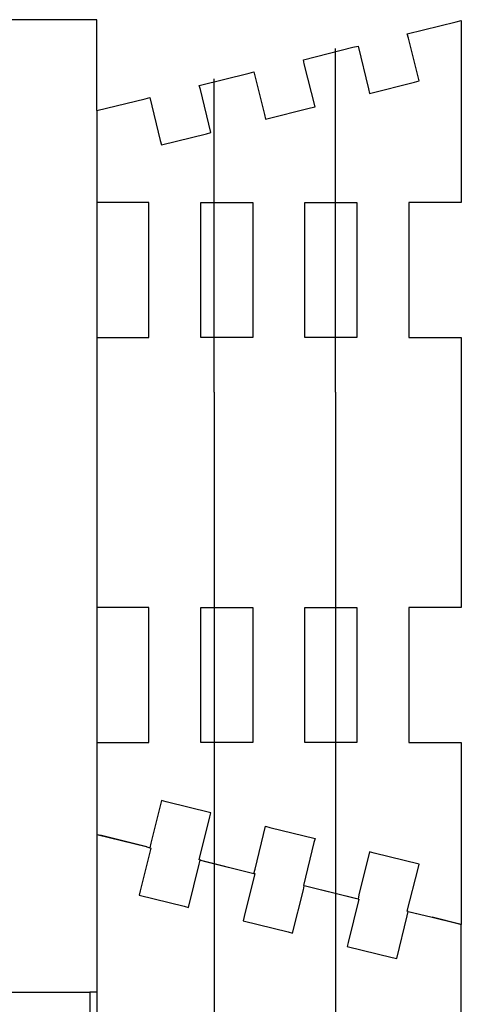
# Model space of a CAD drawing. Header units: millimetres. Extents: x -136 to 64, y -163 to 231.
# Tile 256 of 256: x -1 to 35, y 149 to 231. Entities that reach past the tile are written whole.
import ezdxf

# ---------------------------------------------------------------- set-up
doc = ezdxf.new("R2010")
doc.units = ezdxf.units.MM
doc.header["$MEASUREMENT"] = 0
doc.layers.add('Layer 1', color=7, linetype='Continuous')

msp = doc.modelspace()

# ---------------------------------------------------------------- linework, layer by layer
at = {"layer": 'Layer 1', "color": 5, "lineweight": 25}
for points, knots in [([(5.0449, 223.5487), (5.0449, 223.5487), (5.0449, 231.1158), (5.0449, 231.1158), (5.0449, 231.1158), (0.4146, 231.1158), (0.4146, 231.1158), (0.4146, 231.1158), (-45.9404, 231.1158), (-45.9404, 231.1158), (-45.9404, 231.1158), (-46.2843, 231.1158), (-46.2843, 231.1158), (-46.2843, 231.1158), (-49.6974, 231.1158), (-49.6974, 231.1158)], [0, 0, 0, 0, 0.2, 0.2, 0.2, 0.4, 0.4, 0.4, 0.6, 0.6, 0.6, 0.8, 0.8, 0.8, 1, 1, 1, 1]), ([(5.0449, 223.5487), (5.0449, 223.5487), (9.0665, 224.5277), (9.0665, 224.5277), (9.0665, 224.5277), (9.4634, 224.6335), (9.4634, 224.6335), (9.4634, 224.6335), (10.3365, 221.0616), (10.3365, 221.0616), (10.3365, 221.0616), (10.4424, 220.6912), (10.4424, 220.6912), (10.4424, 220.6912), (14.173, 221.6173), (14.173, 221.6173), (14.173, 221.6173), (14.5434, 221.7231), (14.5434, 221.7231), (14.5434, 221.7231), (13.6703, 225.295), (13.6703, 225.295), (13.6703, 225.295), (13.5644, 225.6389), (13.5644, 225.6389), (13.5644, 225.6389), (17.7184, 226.6708), (17.7184, 226.6708), (17.7184, 226.6708), (18.1153, 226.7766), (18.1153, 226.7766), (18.1153, 226.7766), (19.0149, 223.2048), (19.0149, 223.2048), (19.0149, 223.2048), (19.0942, 222.8344), (19.0942, 222.8344), (19.0942, 222.8344), (22.8249, 223.7604), (22.8249, 223.7604), (22.8249, 223.7604), (23.2217, 223.8662), (23.2217, 223.8662), (23.2217, 223.8662), (22.3221, 227.4381), (22.3221, 227.4381), (22.3221, 227.4381), (22.2428, 227.7821), (22.2428, 227.7821), (22.2428, 227.7821), (26.3703, 228.8139), (26.3703, 228.8139), (26.3703, 228.8139), (26.7936, 228.9198), (26.7936, 228.9198), (26.7936, 228.9198), (27.6667, 225.3479), (27.6667, 225.3479), (27.6667, 225.3479), (27.7461, 224.9775), (27.7461, 224.9775), (27.7461, 224.9775), (31.5032, 225.9035), (31.5032, 225.9035), (31.5032, 225.9035), (31.8736, 226.0094), (31.8736, 226.0094), (31.8736, 226.0094), (31.0005, 229.5812), (31.0005, 229.5812), (31.0005, 229.5812), (30.8946, 229.9252), (30.8946, 229.9252), (30.8946, 229.9252), (34.9692, 230.9306), (34.9692, 230.9306), (34.9692, 230.9306), (35.3926, 231.0364), (35.3926, 231.0364), (35.3926, 231.0364), (35.3926, 217.2781), (35.3926, 217.2781), (35.3926, 217.2781), (35.3926, 215.8758), (35.3926, 215.8758), (35.3926, 215.8758), (31.4238, 215.8758), (31.4238, 215.8758), (31.4238, 215.8758), (31.0269, 215.8758), (31.0269, 215.8758), (31.0269, 215.8758), (31.0269, 205.6629), (31.0269, 205.6629), (31.0269, 205.6629), (31.0269, 204.631), (31.0269, 204.631), (31.0269, 204.631), (34.9957, 204.631), (34.9957, 204.631), (34.9957, 204.631), (35.3926, 204.631), (35.3926, 204.631), (35.3926, 204.631), (35.3926, 184.1787), (35.3926, 184.1787), (35.3926, 184.1787), (35.3926, 182.1414), (35.3926, 182.1414), (35.3926, 182.1414), (31.4238, 182.1414), (31.4238, 182.1414), (31.4238, 182.1414), (31.0269, 182.1414), (31.0269, 182.1414), (31.0269, 182.1414), (31.0269, 171.9021), (31.0269, 171.9021), (31.0269, 171.9021), (31.0269, 170.8966), (31.0269, 170.8966), (31.0269, 170.8966), (34.9957, 170.8966), (34.9957, 170.8966), (34.9957, 170.8966), (35.3926, 170.8966), (35.3926, 170.8966), (35.3926, 170.8966), (35.3926, 157.1119), (35.3926, 157.1119), (35.3926, 157.1119), (35.3926, 155.736), (35.3926, 155.736)], [0, 0, 0, 0, 0.0227273, 0.0227273, 0.0227273, 0.0454545, 0.0454545, 0.0454545, 0.0681818, 0.0681818, 0.0681818, 0.0909091, 0.0909091, 0.0909091, 0.1136364, 0.1136364, 0.1136364, 0.1363636, 0.1363636, 0.1363636, 0.1590909, 0.1590909, 0.1590909, 0.1818182, 0.1818182, 0.1818182, 0.2045455, 0.2045455, 0.2045455, 0.2272727, 0.2272727, 0.2272727, 0.25, 0.25, 0.25, 0.2727273, 0.2727273, 0.2727273, 0.2954545, 0.2954545, 0.2954545, 0.3181818, 0.3181818, 0.3181818, 0.3409091, 0.3409091, 0.3409091, 0.3636364, 0.3636364, 0.3636364, 0.3863636, 0.3863636, 0.3863636, 0.4090909, 0.4090909, 0.4090909, 0.4318182, 0.4318182, 0.4318182, 0.4545455, 0.4545455, 0.4545455, 0.4772727, 0.4772727, 0.4772727, 0.5, 0.5, 0.5, 0.5227273, 0.5227273, 0.5227273, 0.5454545, 0.5454545, 0.5454545, 0.5681818, 0.5681818, 0.5681818, 0.5909091, 0.5909091, 0.5909091, 0.6136364, 0.6136364, 0.6136364, 0.6363636, 0.6363636, 0.6363636, 0.6590909, 0.6590909, 0.6590909, 0.6818182, 0.6818182, 0.6818182, 0.7045455, 0.7045455, 0.7045455, 0.7272727, 0.7272727, 0.7272727, 0.75, 0.75, 0.75, 0.7727273, 0.7727273, 0.7727273, 0.7954545, 0.7954545, 0.7954545, 0.8181818, 0.8181818, 0.8181818, 0.8409091, 0.8409091, 0.8409091, 0.8636364, 0.8636364, 0.8636364, 0.8863636, 0.8863636, 0.8863636, 0.9090909, 0.9090909, 0.9090909, 0.9318182, 0.9318182, 0.9318182, 0.9545455, 0.9545455, 0.9545455, 0.9772727, 0.9772727, 0.9772727, 1, 1, 1, 1]), ([(5.0449, 223.5487), (5.0449, 223.5487), (5.0449, 222.8608), (5.0449, 222.8608), (5.0449, 222.8608), (5.0449, 215.8758), (5.0449, 215.8758)], [0, 0, 0, 0, 0.5, 0.5, 0.5, 1, 1, 1, 1]), ([(5.0449, 204.631), (5.0449, 204.631), (8.9871, 204.631), (8.9871, 204.631), (8.9871, 204.631), (9.384, 204.631), (9.384, 204.631), (9.384, 204.631), (9.384, 214.8704), (9.384, 214.8704), (9.384, 214.8704), (9.384, 215.8758), (9.384, 215.8758), (9.384, 215.8758), (5.4417, 215.8758), (5.4417, 215.8758), (5.4417, 215.8758), (5.0449, 215.8758), (5.0449, 215.8758)], [0, 0, 0, 0, 0.1666667, 0.1666667, 0.1666667, 0.3333333, 0.3333333, 0.3333333, 0.5, 0.5, 0.5, 0.6666667, 0.6666667, 0.6666667, 0.8333333, 0.8333333, 0.8333333, 1, 1, 1, 1]), ([(18.0359, 215.8758), (18.0359, 215.8758), (14.0936, 215.8758), (14.0936, 215.8758), (14.0936, 215.8758), (13.6967, 215.8758), (13.6967, 215.8758), (13.6967, 215.8758), (13.6967, 205.6629), (13.6967, 205.6629), (13.6967, 205.6629), (13.6967, 204.631), (13.6967, 204.631), (13.6967, 204.631), (17.639, 204.631), (17.639, 204.631), (17.639, 204.631), (18.0359, 204.631), (18.0359, 204.631), (18.0359, 204.631), (18.0359, 214.8704), (18.0359, 214.8704), (18.0359, 214.8704), (18.0359, 215.8758), (18.0359, 215.8758)], [0, 0, 0, 0, 0.125, 0.125, 0.125, 0.25, 0.25, 0.25, 0.375, 0.375, 0.375, 0.5, 0.5, 0.5, 0.625, 0.625, 0.625, 0.75, 0.75, 0.75, 0.875, 0.875, 0.875, 1, 1, 1, 1]), ([(26.6878, 215.8758), (26.6878, 215.8758), (22.7455, 215.8758), (22.7455, 215.8758), (22.7455, 215.8758), (22.3751, 215.8758), (22.3751, 215.8758), (22.3751, 215.8758), (22.3751, 205.6629), (22.3751, 205.6629), (22.3751, 205.6629), (22.3751, 204.631), (22.3751, 204.631), (22.3751, 204.631), (26.2909, 204.631), (26.2909, 204.631), (26.2909, 204.631), (26.6878, 204.631), (26.6878, 204.631), (26.6878, 204.631), (26.6878, 214.8704), (26.6878, 214.8704), (26.6878, 214.8704), (26.6878, 215.8758), (26.6878, 215.8758)], [0, 0, 0, 0, 0.125, 0.125, 0.125, 0.25, 0.25, 0.25, 0.375, 0.375, 0.375, 0.5, 0.5, 0.5, 0.625, 0.625, 0.625, 0.75, 0.75, 0.75, 0.875, 0.875, 0.875, 1, 1, 1, 1]), ([(5.0449, 204.631), (5.0449, 204.631), (5.0449, 202.5937), (5.0449, 202.5937), (5.0449, 202.5937), (5.0449, 182.1414), (5.0449, 182.1414)], [0, 0, 0, 0, 0.5, 0.5, 0.5, 1, 1, 1, 1]), ([(5.0449, 170.8966), (5.0449, 170.8966), (8.9871, 170.8966), (8.9871, 170.8966), (8.9871, 170.8966), (9.384, 170.8966), (9.384, 170.8966), (9.384, 170.8966), (9.384, 181.1096), (9.384, 181.1096), (9.384, 181.1096), (9.384, 182.1414), (9.384, 182.1414), (9.384, 182.1414), (5.4417, 182.1414), (5.4417, 182.1414), (5.4417, 182.1414), (5.0449, 182.1414), (5.0449, 182.1414)], [0, 0, 0, 0, 0.1666667, 0.1666667, 0.1666667, 0.3333333, 0.3333333, 0.3333333, 0.5, 0.5, 0.5, 0.6666667, 0.6666667, 0.6666667, 0.8333333, 0.8333333, 0.8333333, 1, 1, 1, 1]), ([(13.6967, 182.1414), (13.6967, 182.1414), (13.6967, 171.9021), (13.6967, 171.9021), (13.6967, 171.9021), (13.6967, 170.8966), (13.6967, 170.8966), (13.6967, 170.8966), (17.639, 170.8966), (17.639, 170.8966), (17.639, 170.8966), (18.0359, 170.8966), (18.0359, 170.8966), (18.0359, 170.8966), (18.0359, 181.1096), (18.0359, 181.1096), (18.0359, 181.1096), (18.0359, 182.1414), (18.0359, 182.1414), (18.0359, 182.1414), (14.0936, 182.1414), (14.0936, 182.1414), (14.0936, 182.1414), (13.6967, 182.1414), (13.6967, 182.1414)], [0, 0, 0, 0, 0.125, 0.125, 0.125, 0.25, 0.25, 0.25, 0.375, 0.375, 0.375, 0.5, 0.5, 0.5, 0.625, 0.625, 0.625, 0.75, 0.75, 0.75, 0.875, 0.875, 0.875, 1, 1, 1, 1]), ([(22.3751, 182.1414), (22.3751, 182.1414), (22.3751, 171.9021), (22.3751, 171.9021), (22.3751, 171.9021), (22.3751, 170.8966), (22.3751, 170.8966), (22.3751, 170.8966), (26.2909, 170.8966), (26.2909, 170.8966), (26.2909, 170.8966), (26.6878, 170.8966), (26.6878, 170.8966), (26.6878, 170.8966), (26.6878, 181.1096), (26.6878, 181.1096), (26.6878, 181.1096), (26.6878, 182.1414), (26.6878, 182.1414), (26.6878, 182.1414), (22.7455, 182.1414), (22.7455, 182.1414), (22.7455, 182.1414), (22.3751, 182.1414), (22.3751, 182.1414)], [0, 0, 0, 0, 0.125, 0.125, 0.125, 0.25, 0.25, 0.25, 0.375, 0.375, 0.375, 0.5, 0.5, 0.5, 0.625, 0.625, 0.625, 0.75, 0.75, 0.75, 0.875, 0.875, 0.875, 1, 1, 1, 1]), ([(5.0449, 170.8966), (5.0449, 170.8966), (5.0449, 170.1823), (5.0449, 170.1823), (5.0449, 170.1823), (5.0449, 163.2237), (5.0449, 163.2237)], [0, 0, 0, 0, 0.5, 0.5, 0.5, 1, 1, 1, 1]), ([(13.6967, 161.1071), (13.6967, 161.1071), (13.5644, 161.1335), (13.5644, 161.1335), (13.5644, 161.1335), (14.464, 164.7054), (14.464, 164.7054), (14.464, 164.7054), (14.5434, 165.0494), (14.5434, 165.0494), (14.5434, 165.0494), (10.8128, 165.9754), (10.8128, 165.9754), (10.8128, 165.9754), (10.4424, 166.0812), (10.4424, 166.0812), (10.4424, 166.0812), (9.5428, 162.5094), (9.5428, 162.5094), (9.5428, 162.5094), (9.4634, 162.1389), (9.4634, 162.1389)], [0, 0, 0, 0, 0.1428571, 0.1428571, 0.1428571, 0.2857143, 0.2857143, 0.2857143, 0.4285714, 0.4285714, 0.4285714, 0.5714286, 0.5714286, 0.5714286, 0.7142857, 0.7142857, 0.7142857, 0.8571429, 0.8571429, 0.8571429, 1, 1, 1, 1]), ([(9.1988, 162.2183), (9.1988, 162.2183), (5.4417, 163.1444), (5.4417, 163.1444), (5.4417, 163.1444), (5.0449, 163.2237), (5.0449, 163.2237)], [0, 0, 0, 0, 0.5, 0.5, 0.5, 1, 1, 1, 1]), ([(9.1988, 162.2183), (9.1988, 162.2183), (9.1459, 162.2183), (9.1459, 162.2183), (9.1459, 162.2183), (5.0449, 163.2237), (5.0449, 163.2237)], [0, 0, 0, 0, 0.5, 0.5, 0.5, 1, 1, 1, 1]), ([(5.0449, 163.2237), (5.0449, 163.2237), (5.0449, 161.8479), (5.0449, 161.8479), (5.0449, 161.8479), (5.0449, 157.4823), (5.0449, 157.4823), (5.0449, 157.4823), (5.0449, 150.1004), (5.0449, 150.1004)], [0, 0, 0, 0, 0.3333333, 0.3333333, 0.3333333, 0.6666667, 0.6666667, 0.6666667, 1, 1, 1, 1]), ([(18.1153, 159.9958), (18.1153, 159.9958), (18.2211, 160.3662), (18.2211, 160.3662), (18.2211, 160.3662), (19.0942, 163.9381), (19.0942, 163.9381), (19.0942, 163.9381), (19.4646, 163.8323), (19.4646, 163.8323), (19.4646, 163.8323), (23.2217, 162.9062), (23.2217, 162.9062), (23.2217, 162.9062), (23.1159, 162.5623), (23.1159, 162.5623), (23.1159, 162.5623), (22.2428, 158.9904), (22.2428, 158.9904), (22.2428, 158.9904), (22.3221, 158.9639), (22.3221, 158.9639)], [0, 0, 0, 0, 0.1428571, 0.1428571, 0.1428571, 0.2857143, 0.2857143, 0.2857143, 0.4285714, 0.4285714, 0.4285714, 0.5714286, 0.5714286, 0.5714286, 0.7142857, 0.7142857, 0.7142857, 0.8571429, 0.8571429, 0.8571429, 1, 1, 1, 1]), ([(9.4634, 162.1389), (9.4634, 162.1389), (9.5428, 162.1125), (9.5428, 162.1125), (9.5428, 162.1125), (8.6696, 158.5406), (8.6696, 158.5406), (8.6696, 158.5406), (8.5638, 158.1966), (8.5638, 158.1966), (8.5638, 158.1966), (12.3209, 157.2706), (12.3209, 157.2706), (12.3209, 157.2706), (12.6913, 157.1648), (12.6913, 157.1648), (12.6913, 157.1648), (13.5644, 160.7631), (13.5644, 160.7631), (13.5644, 160.7631), (13.6438, 161.1071), (13.6438, 161.1071), (13.6438, 161.1071), (13.6967, 161.1071), (13.6967, 161.1071)], [0, 0, 0, 0, 0.125, 0.125, 0.125, 0.25, 0.25, 0.25, 0.375, 0.375, 0.375, 0.5, 0.5, 0.5, 0.625, 0.625, 0.625, 0.75, 0.75, 0.75, 0.875, 0.875, 0.875, 1, 1, 1, 1]), ([(9.1988, 162.2183), (9.1988, 162.2183), (9.4634, 162.1389), (9.4634, 162.1389), (9.4634, 162.1389), (9.4634, 162.1389), (9.4634, 162.1389)], [0, 0, 0, 0, 0.5, 0.5, 0.5, 1, 1, 1, 1]), ([(30.974, 156.8208), (30.974, 156.8208), (30.8946, 156.8473), (30.8946, 156.8473), (30.8946, 156.8473), (31.7942, 160.4191), (31.7942, 160.4191), (31.7942, 160.4191), (31.8736, 160.7631), (31.8736, 160.7631), (31.8736, 160.7631), (28.143, 161.6891), (28.143, 161.6891), (28.143, 161.6891), (27.7461, 161.795), (27.7461, 161.795), (27.7461, 161.795), (26.873, 158.2231), (26.873, 158.2231), (26.873, 158.2231), (26.7936, 157.8527), (26.7936, 157.8527)], [0, 0, 0, 0, 0.1428571, 0.1428571, 0.1428571, 0.2857143, 0.2857143, 0.2857143, 0.4285714, 0.4285714, 0.4285714, 0.5714286, 0.5714286, 0.5714286, 0.7142857, 0.7142857, 0.7142857, 0.8571429, 0.8571429, 0.8571429, 1, 1, 1, 1]), ([(13.6967, 161.1071), (13.6967, 161.1071), (13.9878, 161.0277), (13.9878, 161.0277), (13.9878, 161.0277), (18.1153, 159.9958), (18.1153, 159.9958), (18.1153, 159.9958), (18.1153, 159.9958), (18.1153, 159.9958)], [0, 0, 0, 0, 0.3333333, 0.3333333, 0.3333333, 0.6666667, 0.6666667, 0.6666667, 1, 1, 1, 1]), ([(13.6967, 161.1071), (13.6967, 161.1071), (17.7978, 160.0752), (17.7978, 160.0752), (17.7978, 160.0752), (18.1153, 159.9958), (18.1153, 159.9958)], [0, 0, 0, 0, 0.5, 0.5, 0.5, 1, 1, 1, 1]), ([(18.1153, 159.9958), (18.1153, 159.9958), (18.1946, 159.9958), (18.1946, 159.9958), (18.1946, 159.9958), (17.3215, 156.3975), (17.3215, 156.3975), (17.3215, 156.3975), (17.2421, 156.0535), (17.2421, 156.0535), (17.2421, 156.0535), (20.9728, 155.1275), (20.9728, 155.1275), (20.9728, 155.1275), (21.3432, 155.0216), (21.3432, 155.0216), (21.3432, 155.0216), (22.2428, 158.62), (22.2428, 158.62), (22.2428, 158.62), (22.3221, 158.9639), (22.3221, 158.9639)], [0, 0, 0, 0, 0.1428571, 0.1428571, 0.1428571, 0.2857143, 0.2857143, 0.2857143, 0.4285714, 0.4285714, 0.4285714, 0.5714286, 0.5714286, 0.5714286, 0.7142857, 0.7142857, 0.7142857, 0.8571429, 0.8571429, 0.8571429, 1, 1, 1, 1]), ([(26.7936, 157.8527), (26.7936, 157.8527), (26.4496, 157.9321), (26.4496, 157.9321), (26.4496, 157.9321), (22.3221, 158.9639), (22.3221, 158.9639), (22.3221, 158.9639), (22.3221, 158.9639), (22.3221, 158.9639)], [0, 0, 0, 0, 0.3333333, 0.3333333, 0.3333333, 0.6666667, 0.6666667, 0.6666667, 1, 1, 1, 1]), ([(26.7936, 157.8527), (26.7936, 157.8527), (26.7936, 157.8527), (26.7936, 157.8527), (26.7936, 157.8527), (22.6396, 158.8846), (22.6396, 158.8846), (22.6396, 158.8846), (22.3221, 158.9639), (22.3221, 158.9639)], [0, 0, 0, 0, 0.3333333, 0.3333333, 0.3333333, 0.6666667, 0.6666667, 0.6666667, 1, 1, 1, 1]), ([(26.7936, 157.8527), (26.7936, 157.8527), (26.873, 157.8527), (26.873, 157.8527), (26.873, 157.8527), (25.9734, 154.2544), (25.9734, 154.2544), (25.9734, 154.2544), (25.894, 153.9104), (25.894, 153.9104), (25.894, 153.9104), (29.6511, 152.9844), (29.6511, 152.9844), (29.6511, 152.9844), (30.0215, 152.905), (30.0215, 152.905), (30.0215, 152.905), (30.8946, 156.4769), (30.8946, 156.4769), (30.8946, 156.4769), (30.974, 156.8208), (30.974, 156.8208)], [0, 0, 0, 0, 0.1428571, 0.1428571, 0.1428571, 0.2857143, 0.2857143, 0.2857143, 0.4285714, 0.4285714, 0.4285714, 0.5714286, 0.5714286, 0.5714286, 0.7142857, 0.7142857, 0.7142857, 0.8571429, 0.8571429, 0.8571429, 1, 1, 1, 1]), ([(30.974, 156.8208), (30.974, 156.8208), (31.318, 156.7414), (31.318, 156.7414), (31.318, 156.7414), (32.9584, 156.3446), (32.9584, 156.3446)], [0, 0, 0, 0, 0.5, 0.5, 0.5, 1, 1, 1, 1]), ([(30.974, 156.8208), (30.974, 156.8208), (30.974, 156.8208), (30.974, 156.8208), (30.974, 156.8208), (32.9584, 156.3446), (32.9584, 156.3446)], [0, 0, 0, 0, 0.5, 0.5, 0.5, 1, 1, 1, 1]), ([(32.9584, 156.3446), (32.9584, 156.3446), (34.9957, 155.8419), (34.9957, 155.8419), (34.9957, 155.8419), (35.3926, 155.736), (35.3926, 155.736)], [0, 0, 0, 0, 0.5, 0.5, 0.5, 1, 1, 1, 1]), ([(5.0449, 150.1004), (5.0449, 150.1004), (5.0449, 148.0896), (5.0449, 148.0896), (5.0449, 148.0896), (5.4417, 148.0896), (5.4417, 148.0896), (5.4417, 148.0896), (9.4369, 148.0896), (9.4369, 148.0896), (9.4369, 148.0896), (9.4369, 147.0577), (9.4369, 147.0577), (9.4369, 147.0577), (9.4369, 136.8183), (9.4369, 136.8183), (9.4369, 136.8183), (9.0136, 136.8183), (9.0136, 136.8183), (9.0136, 136.8183), (5.0449, 136.8183), (5.0449, 136.8183), (5.0449, 136.8183), (5.0449, 134.781), (5.0449, 134.781), (5.0449, 134.781), (5.0449, 114.3287), (5.0449, 114.3287), (5.0449, 114.3287), (5.4417, 114.3287), (5.4417, 114.3287), (5.4417, 114.3287), (9.4369, 114.3287), (9.4369, 114.3287), (9.4369, 114.3287), (9.4369, 113.2969), (9.4369, 113.2969), (9.4369, 113.2969), (9.4369, 103.0839), (9.4369, 103.0839), (9.4369, 103.0839), (9.0136, 103.0839), (9.0136, 103.0839), (9.0136, 103.0839), (5.0449, 103.0839), (5.0449, 103.0839), (5.0449, 103.0839), (5.0449, 101.7081), (5.0449, 101.7081), (5.0449, 101.7081), (5.0449, 87.9233), (5.0449, 87.9233), (5.0449, 87.9233), (5.4682, 88.0291), (5.4682, 88.0291), (5.4682, 88.0291), (9.5428, 89.0346), (9.5428, 89.0346), (9.5428, 89.0346), (9.4634, 89.405), (9.4634, 89.405), (9.4634, 89.405), (8.5638, 92.9769), (8.5638, 92.9769), (8.5638, 92.9769), (8.9342, 93.0562), (8.9342, 93.0562), (8.9342, 93.0562), (12.6913, 93.9823), (12.6913, 93.9823), (12.6913, 93.9823), (12.7707, 93.6383), (12.7707, 93.6383), (12.7707, 93.6383), (13.6438, 90.04), (13.6438, 90.04), (13.6438, 90.04), (14.0671, 90.1458), (14.0671, 90.1458), (14.0671, 90.1458), (18.1946, 91.1777), (18.1946, 91.1777), (18.1946, 91.1777), (18.1153, 91.5216), (18.1153, 91.5216), (18.1153, 91.5216), (17.2421, 95.12), (17.2421, 95.12), (17.2421, 95.12), (17.6126, 95.1994), (17.6126, 95.1994), (17.6126, 95.1994), (21.3432, 96.1254), (21.3432, 96.1254), (21.3432, 96.1254), (21.449, 95.7814), (21.449, 95.7814), (21.449, 95.7814), (22.3221, 92.1831), (22.3221, 92.1831), (22.3221, 92.1831), (22.7455, 92.2889), (22.7455, 92.2889), (22.7455, 92.2889), (26.873, 93.3208), (26.873, 93.3208), (26.873, 93.3208), (26.7936, 93.6648), (26.7936, 93.6648), (26.7936, 93.6648), (25.894, 97.2631), (25.894, 97.2631), (25.894, 97.2631), (26.2644, 97.3425), (26.2644, 97.3425), (26.2644, 97.3425), (30.0215, 98.2685), (30.0215, 98.2685), (30.0215, 98.2685), (30.1009, 97.8981), (30.1009, 97.8981), (30.1009, 97.8981), (30.974, 94.3262), (30.974, 94.3262), (30.974, 94.3262), (31.3974, 94.4321), (31.3974, 94.4321), (31.3974, 94.4321), (35.3926, 95.4375), (35.3926, 95.4375), (35.3926, 95.4375), (35.3926, 96.1254), (35.3926, 96.1254), (35.3926, 96.1254), (35.3926, 103.0839), (35.3926, 103.0839), (35.3926, 103.0839), (34.9957, 103.0839), (34.9957, 103.0839), (34.9957, 103.0839), (31.0534, 103.0839), (31.0534, 103.0839), (31.0534, 103.0839), (31.0534, 104.1158), (31.0534, 104.1158), (31.0534, 104.1158), (31.0534, 114.3287), (31.0534, 114.3287), (31.0534, 114.3287), (31.4503, 114.3287), (31.4503, 114.3287), (31.4503, 114.3287), (35.3926, 114.3287), (35.3926, 114.3287), (35.3926, 114.3287), (35.3926, 116.366), (35.3926, 116.366), (35.3926, 116.366), (35.3926, 136.8183), (35.3926, 136.8183), (35.3926, 136.8183), (34.9957, 136.8183), (34.9957, 136.8183), (34.9957, 136.8183), (31.0534, 136.8183), (31.0534, 136.8183), (31.0534, 136.8183), (31.0534, 137.8502), (31.0534, 137.8502), (31.0534, 137.8502), (31.0534, 148.0896), (31.0534, 148.0896), (31.0534, 148.0896), (31.4503, 148.0896), (31.4503, 148.0896), (31.4503, 148.0896), (35.3926, 148.0896), (35.3926, 148.0896), (35.3926, 148.0896), (35.3926, 148.7775), (35.3926, 148.7775), (35.3926, 148.7775), (35.3926, 155.736), (35.3926, 155.736)], [0, 0, 0, 0, 0.0163934, 0.0163934, 0.0163934, 0.0327869, 0.0327869, 0.0327869, 0.0491803, 0.0491803, 0.0491803, 0.0655738, 0.0655738, 0.0655738, 0.0819672, 0.0819672, 0.0819672, 0.0983607, 0.0983607, 0.0983607, 0.1147541, 0.1147541, 0.1147541, 0.1311475, 0.1311475, 0.1311475, 0.147541, 0.147541, 0.147541, 0.1639344, 0.1639344, 0.1639344, 0.1803279, 0.1803279, 0.1803279, 0.1967213, 0.1967213, 0.1967213, 0.2131148, 0.2131148, 0.2131148, 0.2295082, 0.2295082, 0.2295082, 0.2459016, 0.2459016, 0.2459016, 0.2622951, 0.2622951, 0.2622951, 0.2786885, 0.2786885, 0.2786885, 0.295082, 0.295082, 0.295082, 0.3114754, 0.3114754, 0.3114754, 0.3278689, 0.3278689, 0.3278689, 0.3442623, 0.3442623, 0.3442623, 0.3606557, 0.3606557, 0.3606557, 0.3770492, 0.3770492, 0.3770492, 0.3934426, 0.3934426, 0.3934426, 0.4098361, 0.4098361, 0.4098361, 0.4262295, 0.4262295, 0.4262295, 0.442623, 0.442623, 0.442623, 0.4590164, 0.4590164, 0.4590164, 0.4754098, 0.4754098, 0.4754098, 0.4918033, 0.4918033, 0.4918033, 0.5081967, 0.5081967, 0.5081967, 0.5245902, 0.5245902, 0.5245902, 0.5409836, 0.5409836, 0.5409836, 0.557377, 0.557377, 0.557377, 0.5737705, 0.5737705, 0.5737705, 0.5901639, 0.5901639, 0.5901639, 0.6065574, 0.6065574, 0.6065574, 0.6229508, 0.6229508, 0.6229508, 0.6393443, 0.6393443, 0.6393443, 0.6557377, 0.6557377, 0.6557377, 0.6721311, 0.6721311, 0.6721311, 0.6885246, 0.6885246, 0.6885246, 0.704918, 0.704918, 0.704918, 0.7213115, 0.7213115, 0.7213115, 0.7377049, 0.7377049, 0.7377049, 0.7540984, 0.7540984, 0.7540984, 0.7704918, 0.7704918, 0.7704918, 0.7868852, 0.7868852, 0.7868852, 0.8032787, 0.8032787, 0.8032787, 0.8196721, 0.8196721, 0.8196721, 0.8360656, 0.8360656, 0.8360656, 0.852459, 0.852459, 0.852459, 0.8688525, 0.8688525, 0.8688525, 0.8852459, 0.8852459, 0.8852459, 0.9016393, 0.9016393, 0.9016393, 0.9180328, 0.9180328, 0.9180328, 0.9344262, 0.9344262, 0.9344262, 0.9508197, 0.9508197, 0.9508197, 0.9672131, 0.9672131, 0.9672131, 0.9836066, 0.9836066, 0.9836066, 1, 1, 1, 1]), ([(-45.9404, 150.1004), (-45.9404, 150.1004), (-41.3101, 150.1004), (-41.3101, 150.1004), (-41.3101, 150.1004), (-0.1674, 150.1004), (-0.1674, 150.1004), (-0.1674, 150.1004), (4.4628, 150.1004), (4.4628, 150.1004)], [0, 0, 0, 0, 0.3333333, 0.3333333, 0.3333333, 0.6666667, 0.6666667, 0.6666667, 1, 1, 1, 1]), ([(4.4628, 150.1004), (4.4628, 150.1004), (4.4628, 133.7491), (4.4628, 133.7491), (4.4628, 133.7491), (4.4628, 132.1087), (4.4628, 132.1087), (4.4628, 132.1087), (-4.4008, 132.1087), (-4.4008, 132.1087), (-4.4008, 132.1087), (-5.2739, 132.1087), (-5.2739, 132.1087), (-5.2739, 132.1087), (-5.2739, 121.8958), (-5.2739, 121.8958), (-5.2739, 121.8958), (-5.2739, 120.8639), (-5.2739, 120.8639), (-5.2739, 120.8639), (3.5896, 120.8639), (3.5896, 120.8639), (3.5896, 120.8639), (4.4628, 120.8639), (4.4628, 120.8639), (4.4628, 120.8639), (4.4628, 100.4116), (4.4628, 100.4116), (4.4628, 100.4116), (4.4628, 98.3744), (4.4628, 98.3744), (4.4628, 98.3744), (-4.4008, 98.3744), (-4.4008, 98.3744), (-4.4008, 98.3744), (-5.2739, 98.3744), (-5.2739, 98.3744), (-5.2739, 98.3744), (-5.2739, 88.135), (-5.2739, 88.135), (-5.2739, 88.135), (-5.2739, 87.1031), (-5.2739, 87.1031), (-5.2739, 87.1031), (3.5896, 87.1031), (3.5896, 87.1031), (3.5896, 87.1031), (4.4628, 87.1031), (4.4628, 87.1031), (4.4628, 87.1031), (4.4628, 83.4783), (4.4628, 83.4783)], [0, 0, 0, 0, 0.0588235, 0.0588235, 0.0588235, 0.1176471, 0.1176471, 0.1176471, 0.1764706, 0.1764706, 0.1764706, 0.2352941, 0.2352941, 0.2352941, 0.2941176, 0.2941176, 0.2941176, 0.3529412, 0.3529412, 0.3529412, 0.4117647, 0.4117647, 0.4117647, 0.4705882, 0.4705882, 0.4705882, 0.5294118, 0.5294118, 0.5294118, 0.5882353, 0.5882353, 0.5882353, 0.6470588, 0.6470588, 0.6470588, 0.7058824, 0.7058824, 0.7058824, 0.7647059, 0.7647059, 0.7647059, 0.8235294, 0.8235294, 0.8235294, 0.8823529, 0.8823529, 0.8823529, 0.9411765, 0.9411765, 0.9411765, 1, 1, 1, 1])]:
    msp.add_open_spline(points, degree=3, knots=knots, dxfattribs=at)
at = {"layer": 'Layer 1', "color": 1, "lineweight": 25}
for points in [[(24.9151, 200.0802), (24.9151, 200.0802), (24.9151, 228.7081), (24.9151, 228.7081)], [(14.808, 200.0802), (14.808, 200.0802), (14.808, 226.1946), (14.808, 226.1946)], [(14.808, 200.0802), (14.808, 200.0802), (14.808, 127.796), (14.808, 127.796)], [(24.9151, 200.0802), (24.9151, 200.0802), (24.9151, 136.9771), (24.9151, 136.9771)]]:
    msp.add_open_spline(points, degree=3, dxfattribs=at)
at = {"layer": 'Layer 1', "color": 5, "lineweight": 25}
for points in [[(5.0449, 215.8758), (5.0449, 215.8758), (5.0449, 204.631), (5.0449, 204.631)], [(5.0449, 182.1414), (5.0449, 182.1414), (5.0449, 170.8966), (5.0449, 170.8966)], [(9.1988, 162.2183), (9.1988, 162.2183), (9.4634, 162.1389), (9.4634, 162.1389)], [(35.3926, 155.736), (35.3926, 155.736), (32.9584, 156.3446), (32.9584, 156.3446)], [(5.0449, 150.1004), (5.0449, 150.1004), (4.4628, 150.1004), (4.4628, 150.1004)]]:
    msp.add_open_spline(points, degree=3, dxfattribs=at)

doc.saveas('drawing.dxf')
